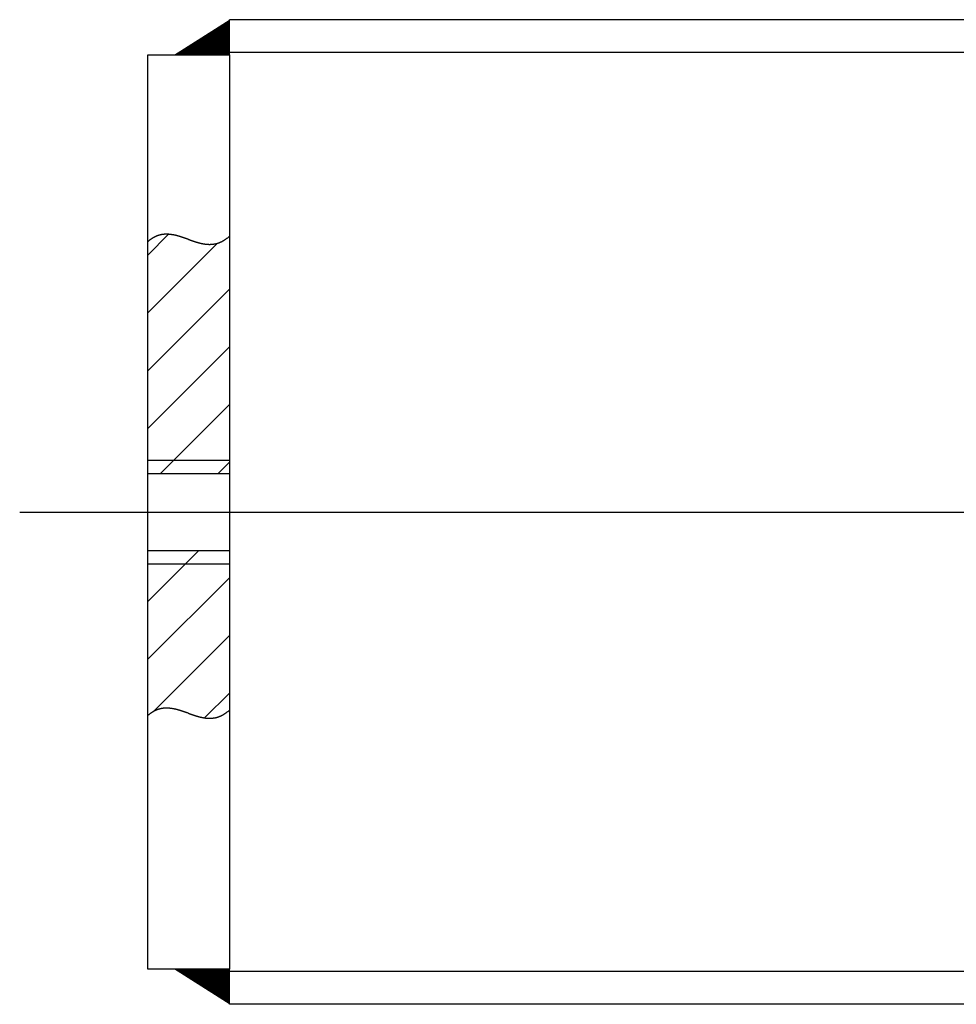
# Model space of a CAD drawing. Header units: metres. Extents: x -5 to 93, y -48 to 79.
# Tile 50 of 91: x 73.0605 to 73.1178, y 18.6061 to 18.6664. Entities that reach past the tile are written whole.
import ezdxf

# ---------------------------------------------------------------- set-up
doc = ezdxf.new("R2010")
doc.units = ezdxf.units.M
doc.header["$LTSCALE"] = 0.05
doc.linetypes.add('DASHED', pattern=[15, 7, -8])
doc.linetypes.add('DOT_CENTER', pattern=[14, 12, -1, 0, -1])
doc.layers.add('A_Rechen', color=9, linetype='Continuous')
pattern_1 = [(45, (89.74219294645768, 11.94891946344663), (-7.0710678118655e-06, 7.0710678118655e-06), [])]
pattern_2 = [(45, (89.74219294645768, 11.94891946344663), (-0.001767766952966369, 0.001767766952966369), [])]

msp = doc.modelspace()

# ---------------------------------------------------------------- hatches: boundary and pattern name
at = {"layer": 'A_Rechen', "linetype": 'Continuous'}
h = msp.add_hatch(dxfattribs=at)
h.set_pattern_fill('USER', color=256, scale=1e-05, angle=45, pattern_type=0)
h.set_pattern_definition(pattern_1)
h.paths.add_polyline_path([(73.07332037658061, 18.66642053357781), (73.06993235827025, 18.66427053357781), (73.07332037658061, 18.66427053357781)])
h = msp.add_hatch(dxfattribs=at)
h.set_pattern_fill('USER', color=256, scale=0.0025, angle=45, pattern_type=0)
h.set_pattern_definition(pattern_2)
edge = h.paths.add_edge_path()
edge.add_line((73.06832037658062, 18.65282875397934), (73.06832037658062, 18.63863053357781))
edge.add_line((73.06832037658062, 18.63863053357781), (73.07332037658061, 18.63863053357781))
edge.add_line((73.07332037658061, 18.63863053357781), (73.07332037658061, 18.65315671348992))
edge.add_arc((73.07163128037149, 18.65503608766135), 0.002526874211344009, 310.6700265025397, 311.94776524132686, ccw=False)
edge.add_arc((73.07170247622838, 18.65495322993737), 0.002417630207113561, 309.3613432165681, 310.6699842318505, ccw=False)
edge.add_arc((73.07176635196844, 18.65487536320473), 0.002316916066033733, 308.02258515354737, 309.3612816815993, ccw=False)
edge.add_arc((73.07182337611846, 18.65480244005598), 0.002224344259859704, 306.6548140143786, 308.02250325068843, ccw=False)
edge.add_arc((73.07187400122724, 18.65473441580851), 0.002139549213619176, 305.2593172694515, 306.65471087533, ccw=False)
edge.add_arc((73.07191866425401, 18.65467124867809), 0.002062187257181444, 303.83761494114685, 305.259192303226, ccw=False)
edge.add_arc((73.07195778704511, 18.6546128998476), 0.001991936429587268, 302.391462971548, 303.83746786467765, ccw=False)
edge.add_arc((73.07199177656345, 18.65455933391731), 0.001928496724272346, 300.9228530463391, 302.3912938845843, ccw=False)
edge.add_arc((73.07202102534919, 18.654510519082), 0.001871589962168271, 299.4340080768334, 300.92266241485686, ccw=False)
edge.add_arc((73.07204591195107, 18.65446642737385), 0.001820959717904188, 297.9273732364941, 299.43379680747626, ccw=False)
edge.add_arc((73.0720668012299, 18.65442703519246), 0.001776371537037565, 296.40560244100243, 297.9271426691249, ccw=False)
edge.add_arc((73.07208404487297, 18.65439232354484), 0.001737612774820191, 294.8715400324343, 296.40535433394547, ccw=False)
edge.add_arc((73.07209798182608, 18.65436227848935), 0.00170449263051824, 293.32819803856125, 294.87127659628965, ccw=False)
edge.add_arc((73.0721089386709, 18.6543368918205), 0.001676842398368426, 291.7787293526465, 293.32792182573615, ccw=False)
edge.add_arc((73.07211723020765, 18.65431616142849), 0.001654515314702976, 290.2263972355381, 291.77844322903, ccw=False)
edge.add_arc((73.07212315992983, 18.65430009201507), 0.00163738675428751, 288.6745419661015, 290.2261042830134, ccw=False)
edge.add_arc((73.07212702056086, 18.65428869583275), 0.001625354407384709, 287.12654557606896, 288.6742454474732, ccw=False)
edge.add_arc((73.07212909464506, 18.65428199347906), 0.001618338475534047, 285.5857954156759, 287.1262488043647, ccw=False)
edge.add_arc((73.07212965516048, 18.65428001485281), 0.001616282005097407, 284.05564778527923, 285.5855017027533, ccw=False)
edge.add_arc((73.07212896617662, 18.65428280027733), 0.00161915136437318, 282.53939251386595, 284.05536031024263, ccw=False)
edge.add_arc((73.07212728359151, 18.65429040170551), 0.001626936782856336, 281.0402194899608, 282.5391142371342, ccw=False)
edge.add_arc((73.07212485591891, 18.6543028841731), 0.001639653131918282, 279.56118803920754, 281.039953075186, ccw=False)
edge.add_arc((73.0721219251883, 18.65432032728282), 0.001657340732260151, 278.105199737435, 279.56093583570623, ccw=False)
edge.add_arc((73.07211872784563, 18.65434282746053), 0.001680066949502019, 276.6749756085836, 278.10496373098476, ccw=False)
edge.add_arc((73.0721154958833, 18.65437049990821), 0.00170792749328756, 275.27303749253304, 276.67475733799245, ccw=False)
edge.add_arc((73.07211245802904, 18.65440348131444), 0.001741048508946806, 273.90169429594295, 275.2728380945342, ccw=False)
edge.add_arc((73.07210984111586, 18.65444193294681), 0.001779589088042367, 272.56303283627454, 273.90151446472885, ccw=False)
edge.add_arc((73.07210787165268, 18.65448604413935), 0.00182374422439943, 271.2589132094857, 272.5628728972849, ccw=False)
edge.add_arc((73.07210677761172, 18.65453603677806), 0.001873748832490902, 269.9909684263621, 271.25877309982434, ccw=False)
edge.add_arc((73.0721067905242, 18.65459217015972), 0.001929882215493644, 268.76060778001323, 269.9908477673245, ccw=False)
edge.add_arc((73.07210814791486, 18.65465474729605), 0.001992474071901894, 267.5690236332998, 268.7605058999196, ccw=False)
edge.add_arc((73.07211109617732, 18.65472412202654), 0.002061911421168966, 266.41720089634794, 267.56893961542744, ccw=False)
edge.add_arc((73.07211589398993, 18.65480070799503), 0.002138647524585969, 265.30592888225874, 266.41713366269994, ccw=False)
edge.add_arc((73.07212281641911, 18.65488498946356), 0.002223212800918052, 264.2358148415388, 265.3058772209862, ccw=False)
edge.add_arc((73.07213215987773, 18.65497753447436), 0.002316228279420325, 263.20729866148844, 264.2357774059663, ccw=False)
edge.add_arc((73.07214424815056, 18.65507901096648), 0.002418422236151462, 262.22066838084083, 263.2072741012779, ccw=False)
edge.add_arc((73.07215943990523, 18.6551902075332), 0.002530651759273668, 261.2760761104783, 262.22065531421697, ccw=False)
edge.add_arc((73.07217813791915, 18.65531205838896), 0.002653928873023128, 260.37355378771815, 261.27607313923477, ccw=False)
edge.add_arc((73.07220080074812, 18.65544567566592), 0.002789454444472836, 259.51302876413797, 260.3735595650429, ccw=False)
edge.add_arc((73.07222795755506, 18.65559239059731), 0.00293866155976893, 258.6943388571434, 259.5130420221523, ccw=False)
edge.add_arc((73.07226022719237, 18.65575380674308), 0.003103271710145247, 257.9172466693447, 258.6943583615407, ccw=False)
edge.add_arc((73.07229834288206, 18.65593186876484), 0.003285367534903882, 257.1814530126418, 257.9172712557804, ccw=False)
edge.add_arc((73.07234318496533, 18.65612895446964), 0.003487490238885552, 256.4866095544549, 257.18148162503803, ccw=False)
edge.add_arc((73.07239582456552, 18.65634799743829), 0.003712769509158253, 255.8323303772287, 256.4866412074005, ccw=False)
edge.add_arc((73.07245758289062, 18.65659265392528), 0.003965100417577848, 255.2182025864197, 255.83236417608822, ccw=False)
edge.add_arc((73.0725301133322, 18.65686753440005), 0.004249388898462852, 254.6437959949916, 255.21823773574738, ccw=False)
edge.add_arc((73.07261551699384, 18.65717852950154), 0.004571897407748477, 254.1086717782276, 254.643831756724, ccw=False)
edge.add_arc((73.07271650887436, 18.65753327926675), 0.004940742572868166, 253.6123902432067, 254.1087074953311, ccw=False)
edge.add_arc((73.07283666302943, 18.65794186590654), 0.005366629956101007, 253.1545177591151, 253.6124253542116, ccw=False)
edge.add_arc((73.0729807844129, 18.65841786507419), 0.005863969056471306, 252.73463292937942, 253.1545517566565, ccw=False)
edge.add_arc((73.07315548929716, 18.65897998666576), 0.006452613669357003, 252.352331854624, 252.7346653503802, ccw=False)
edge.add_arc((73.07337014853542, 18.65965474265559), 0.007160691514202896, 252.0072329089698, 252.35236233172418, ccw=False)
edge.add_arc((73.07363848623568, 18.66048096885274), 0.008029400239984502, 251.6989808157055, 252.0072611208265, ccw=False)
edge.add_arc((73.07398143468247, 18.66151790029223), 0.009121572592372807, 251.4272501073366, 251.6990064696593, ccw=False)
edge.add_arc((73.07443257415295, 18.66286055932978), 0.01053799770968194, 251.1917481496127, 251.4272729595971, ccw=False)
edge.add_arc((73.07504937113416, 18.6646715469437), 0.01245114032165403, 250.9922176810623, 251.1917679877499, ccw=False)
edge.add_arc((73.07593898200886, 18.66725403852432), 0.01518256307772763, 250.8284388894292, 250.992234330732, ccw=False)
edge.add_arc((73.0773267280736, 18.67124549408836), 0.01940838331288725, 250.70023122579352, 250.8284522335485, ccw=False)
edge.add_arc((73.07978086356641, 18.6782535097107), 0.02683368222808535, 250.6074547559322, 250.70024115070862, ccw=False)
edge.add_arc((73.08526539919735, 18.69383417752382), 0.04335147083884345, 250.55001120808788, 250.6074611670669, ccw=False)
edge.add_arc((73.10824169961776, 18.75889769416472), 0.1123527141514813, 250.52784482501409, 250.5500140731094, ccw=False)
edge.add_line((73.07078906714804, 18.65297115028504), (73.07074808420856, 18.65298563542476))
edge.add_arc((73.05361051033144, 18.6044805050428), 0.05144360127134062, 70.54093848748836, 70.58933559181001)
edge.add_arc((73.06083474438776, 18.62498266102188), 0.02970589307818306, 70.58932767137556, 70.67309672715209)
edge.add_arc((73.06376530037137, 18.63333844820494), 0.02085110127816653, 70.67308525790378, 70.79234262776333)
edge.add_arc((73.0653487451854, 18.6378835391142), 0.01603808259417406, 70.7923276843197, 70.94723199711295)
edge.add_arc((73.06633733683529, 18.6407460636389), 0.01300965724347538, 70.94721366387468, 71.13796485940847)
edge.add_arc((73.06701103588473, 18.64271805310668), 0.01092576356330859, 71.13794326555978, 71.3647814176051)
edge.add_arc((73.0674978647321, 18.64416171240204), 0.009402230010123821, 71.36475670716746, 71.62796045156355)
edge.add_arc((73.06786465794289, 18.64526614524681), 0.008238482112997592, 71.62793281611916, 71.92781742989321)
edge.add_arc((73.06814970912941, 18.6461397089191), 0.007319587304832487, 71.92778708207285, 72.26470207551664)
edge.add_arc((73.06837653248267, 18.64684894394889), 0.006574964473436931, 72.26466929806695, 72.63899563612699)
edge.add_arc((73.0685603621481, 18.64743695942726), 0.005958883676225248, 72.63896075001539, 73.05110747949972)
edge.add_arc((73.0687115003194, 18.64793290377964), 0.005440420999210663, 73.0510708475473, 73.50147119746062)
edge.add_arc((73.06883716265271, 18.64835718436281), 0.004997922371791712, 73.50143326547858, 73.99054004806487)
edge.add_arc((73.06894255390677, 18.64872450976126), 0.004615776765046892, 73.99050130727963, 74.51878173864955)
edge.add_arc((73.06903152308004, 18.64904574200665), 0.004282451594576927, 74.51874275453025, 75.08667234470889)
edge.add_arc((73.06910697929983, 18.64932907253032), 0.00398924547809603, 75.08663376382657, 75.69468952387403)
edge.add_arc((73.06917116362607, 18.64958079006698), 0.003729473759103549, 75.69465206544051, 76.34330470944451)
edge.add_arc((73.06922583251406, 18.64980579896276), 0.003497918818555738, 76.34326919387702, 77.03297446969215)
edge.add_arc((73.06927238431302, 18.65000797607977), 0.003290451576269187, 77.03294180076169, 77.76413073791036)
edge.add_arc((73.06931194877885, 18.65019042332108), 0.003103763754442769, 77.76410190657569, 78.53717010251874)
edge.add_arc((73.06934545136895, 18.65035564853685), 0.002935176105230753, 78.53714619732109, 79.35244195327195)
edge.add_arc((73.06937366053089, 18.65050569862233), 0.002782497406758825, 79.35242417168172, 80.21023567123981)
edge.add_arc((73.0693972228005, 18.65064225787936), 0.002643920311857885, 80.21022527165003, 81.11076668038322)
edge.add_arc((73.06941668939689, 18.65076672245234), 0.002517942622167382, 81.11076501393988, 82.05416166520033)
edge.add_arc((73.06943253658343, 18.65088025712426), 0.002403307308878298, 82.05417013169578, 83.04044290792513)
edge.add_arc((73.06944518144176, 18.65098383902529), 0.0022989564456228, 83.04046295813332, 84.06951197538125)
edge.add_arc((73.06945499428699, 18.65107829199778), 0.002203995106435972, 84.06954508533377, 85.14113301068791)
edge.add_arc((73.06946230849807, 18.65116431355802), 0.002117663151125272, 85.14118065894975, 86.25491589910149)
edge.add_arc((73.06946742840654, 18.65124249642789), 0.002039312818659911, 86.25497951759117, 87.41029967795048)
edge.add_arc((73.06947063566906, 18.65131334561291), 0.001968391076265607, 87.41038057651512, 88.60653650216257)
edge.add_arc((73.06947219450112, 18.65137729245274), 0.001904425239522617, 88.60663589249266, 89.84267691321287)
edge.add_arc((73.06947235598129, 18.65143470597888), 0.001847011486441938, 89.84279582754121, 91.11755669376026)
edge.add_arc((73.06947136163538, 18.65148590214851), 0.001795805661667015, 91.11769591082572, 92.42978593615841)
edge.add_arc((73.06946944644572, 18.65153115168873), 0.001750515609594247, 92.42994595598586, 93.77774111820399)
edge.add_arc((73.06946684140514, 18.65157068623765), 0.001710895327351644, 93.77792206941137, 95.15956036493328)
edge.add_arc((73.06946377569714, 18.65160470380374), 0.001676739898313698, 95.15976204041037, 96.5731428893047)
edge.add_arc((73.06946047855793, 18.65163337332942), 0.001647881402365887, 96.57336464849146, 98.01615281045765)
edge.add_arc((73.06945718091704, 18.6516568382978), 0.00162418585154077, 98.01639354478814, 99.48602768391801)
edge.add_arc((73.06945411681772, 18.65167521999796), 0.001605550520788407, 99.48628584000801, 100.9799921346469)
edge.add_arc((73.0694515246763, 18.65168862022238), 0.001591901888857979, 100.980265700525, 102.4950764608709)
edge.add_arc((73.06944964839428, 18.65169712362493), 0.001583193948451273, 102.4953630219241, 104.0281402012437)
edge.add_arc((73.0694487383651, 18.65170079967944), 0.001579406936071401, 104.0284369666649, 105.575900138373)
edge.add_arc((73.06944905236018, 18.65169970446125), 0.001580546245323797, 105.576203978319, 107.1349623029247)
edge.add_arc((73.06945085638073, 18.65169388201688), 0.001586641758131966, 107.1352698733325, 108.7018571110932)
edge.add_arc((73.06945442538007, 18.65168336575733), 0.001597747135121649, 108.7021649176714, 110.2730767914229)
edge.add_arc((73.06946004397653, 18.65166817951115), 0.001613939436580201, 110.2733813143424, 111.8451140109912)
edge.add_arc((73.06946800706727, 18.6516483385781), 0.001635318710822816, 111.845411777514, 113.4145006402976)
edge.add_arc((73.06947862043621, 18.65162385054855), 0.001662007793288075, 113.4147883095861, 114.9778454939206)
edge.add_arc((73.06949220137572, 18.65159471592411), 0.001694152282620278, 114.9781199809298, 116.5318699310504)
edge.add_arc((73.06950907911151, 18.65156092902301), 0.001731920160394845, 116.5321285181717, 118.0734407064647)
edge.add_arc((73.06952959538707, 18.65152247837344), 0.00177550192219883, 118.0736810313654, 119.5995987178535)
edge.add_arc((73.069554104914, 18.65147934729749), 0.00182511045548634, 119.5998188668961, 121.1075835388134)
edge.add_arc((73.06958297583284, 18.65143151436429), 0.001880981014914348, 121.1077820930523, 122.5948531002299)
edge.add_arc((73.06961659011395, 18.6513789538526), 0.001943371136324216, 122.5950290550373, 124.0590983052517)
edge.add_arc((73.06965534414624, 18.65132163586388), 0.002012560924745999, 124.0592511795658, 125.4982526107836)
edge.add_arc((73.06969964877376, 18.65125952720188), 0.002088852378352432, 125.4983822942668, 126.9104970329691)
edge.add_arc((73.06974993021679, 18.65119259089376), 0.002172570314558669, 126.9106037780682, 128.2942601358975)
edge.add_arc((73.06980663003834, 18.65112078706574), 0.002264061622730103, 128.2943446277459, 129.6482146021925)
edge.add_arc((73.06987020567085, 18.65104407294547), 0.002363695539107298, 129.6482777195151, 130.9712697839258)
h = msp.add_hatch(dxfattribs=at)
h.set_pattern_fill('USER', color=256, scale=0.0025, angle=45, pattern_type=0)
h.set_pattern_definition(pattern_2)
edge = h.paths.add_edge_path()
edge.add_arc((73.06987020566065, 18.62202112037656), 0.00236369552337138, 129.6482777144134, 130.9712697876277)
edge.add_line((73.06832037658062, 18.62380580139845), (73.06832037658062, 18.63309553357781))
edge.add_line((73.06832037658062, 18.63309553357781), (73.06832037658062, 18.63391053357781))
edge.add_line((73.06832037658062, 18.63391053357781), (73.07332037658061, 18.63391053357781))
edge.add_line((73.07332037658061, 18.63391053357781), (73.07332037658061, 18.63309553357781))
edge.add_line((73.07332037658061, 18.63309553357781), (73.07332037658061, 18.62413376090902))
edge.add_arc((73.07163128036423, 18.62601313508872), 0.00252687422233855, 310.6700265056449, 311.947765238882, ccw=False)
edge.add_arc((73.07170247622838, 18.62593027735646), 0.00241763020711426, 309.36134321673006, 310.66998423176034, ccw=False)
edge.add_arc((73.07176635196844, 18.62585241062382), 0.00231691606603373, 308.02258515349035, 309.3612816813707, ccw=False)
edge.add_arc((73.07182337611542, 18.62577948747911), 0.00222434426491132, 306.65481401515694, 308.0225032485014, ccw=False)
edge.add_arc((73.07187400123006, 18.62571146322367), 0.00213954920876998, 305.25931726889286, 306.6547108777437, ccw=False)
edge.add_arc((73.07191866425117, 18.62564829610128), 0.00206218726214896, 303.83761494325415, 305.25919230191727, ccw=False)
edge.add_arc((73.07195778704, 18.62558994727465), 0.00199193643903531, 302.391462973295, 303.8374678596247, ccw=False)
edge.add_arc((73.07199177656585, 18.62553638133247), 0.00192849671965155, 300.92285304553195, 302.39129388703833, ccw=False)
edge.add_arc((73.0720210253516, 18.62548756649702), 0.0018715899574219, 299.434008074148, 300.9226624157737, ccw=False)
edge.add_arc((73.07204591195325, 18.62544347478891), 0.00182095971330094, 297.92737323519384, 299.433796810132, ccw=False)
edge.add_arc((73.07206680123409, 18.6254040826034), 0.0017763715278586, 296.4056024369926, 297.9271426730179, ccw=False)
edge.add_arc((73.07208404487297, 18.62536937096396), 0.00173761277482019, 294.8715400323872, 296.40535433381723, ccw=False)
edge.add_arc((73.07209798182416, 18.62533932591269), 0.00170449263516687, 293.3281980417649, 294.87127659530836, ccw=False)
edge.add_arc((73.07210893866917, 18.62531393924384), 0.00167684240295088, 291.7787293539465, 293.32792182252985, ccw=False)
edge.add_arc((73.07211723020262, 18.62529320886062), 0.00165451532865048, 290.2263972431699, 291.7784432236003, ccw=False)
edge.add_arc((73.07212315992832, 18.62527713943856), 0.00163738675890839, 288.67454196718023, 290.22610427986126, ccw=False)
edge.add_arc((73.07212702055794, 18.6252657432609), 0.0016253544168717, 287.1265455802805, 288.6742454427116, ccw=False)
edge.add_arc((73.07212909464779, 18.62525904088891), 0.00161833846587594, 285.5857954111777, 287.1262488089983, ccw=False)
edge.add_arc((73.07212965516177, 18.62525706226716), 0.00161628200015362, 284.0556477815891, 285.5855017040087, ccw=False)
edge.add_arc((73.07212896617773, 18.62525984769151), 0.00161915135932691, 282.53939251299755, 284.05536031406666, ccw=False)
edge.add_arc((73.07212728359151, 18.62526744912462), 0.00162693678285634, 281.04021948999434, 282.53911423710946, ccw=False)
edge.add_arc((73.07212485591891, 18.62527993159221), 0.00163965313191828, 279.56118803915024, 281.0399530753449, ccw=False)
edge.add_arc((73.0721219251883, 18.62529737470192), 0.00165734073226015, 278.1051997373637, 279.5609358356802, ccw=False)
edge.add_arc((73.07211872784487, 18.62531987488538), 0.00168006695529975, 276.6749756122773, 278.1049637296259, ccw=False)
edge.add_arc((73.07211549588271, 18.62534754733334), 0.00170792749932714, 275.27303749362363, 276.6747573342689, ccw=False)
edge.add_arc((73.07211245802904, 18.62538052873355), 0.00174104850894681, 273.90169429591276, 275.27283809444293, ccw=False)
edge.add_arc((73.07210984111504, 18.62541898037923), 0.00177958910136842, 272.5630328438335, 273.9015144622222, ccw=False)
edge.add_arc((73.07210787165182, 18.62546309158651), 0.00182374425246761, 271.2589132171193, 272.56287288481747, ccw=False)
edge.add_arc((73.07210677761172, 18.62551308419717), 0.0018737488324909, 269.9909684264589, 271.2587730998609, ccw=False)
edge.add_arc((73.07210679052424, 18.62556921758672), 0.00192988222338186, 268.7606077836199, 269.9908477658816, ccw=False)
edge.add_arc((73.07210814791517, 18.62563179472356), 0.00199247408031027, 267.56902363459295, 268.760505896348, ccw=False)
edge.add_arc((73.0721110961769, 18.62570116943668), 0.00206191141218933, 266.4172008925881, 267.56893961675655, ccw=False)
edge.add_arc((73.07211589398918, 18.6257777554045), 0.00213864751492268, 265.30592888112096, 266.41713366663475, ccw=False)
edge.add_arc((73.07212281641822, 18.62586203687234), 0.00222321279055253, 264.2358148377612, 265.30587722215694, ccw=False)
edge.add_arc((73.07213215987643, 18.6259545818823), 0.00231622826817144, 263.2072986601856, 264.235777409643, ccw=False)
edge.add_arc((73.07214424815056, 18.62605605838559), 0.00241842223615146, 262.22066838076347, 263.2072741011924, ccw=False)
edge.add_arc((73.07215943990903, 18.62616725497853), 0.00253065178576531, 261.2760761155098, 262.2206553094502, ccw=False)
edge.add_arc((73.0721781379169, 18.62628910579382), 0.00265392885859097, 260.37355378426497, 261.27607314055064, ccw=False)
edge.add_arc((73.07220080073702, 18.62642272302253), 0.00278945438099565, 259.5130287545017, 260.3735595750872, ccw=False)
edge.add_arc((73.07222795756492, 18.62656943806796), 0.002938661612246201, 258.6943388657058, 259.5130420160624, ccw=False)
edge.add_arc((73.07226022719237, 18.62673085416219), 0.00310327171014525, 257.9172466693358, 258.6943583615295, ccw=False)
edge.add_arc((73.07229834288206, 18.62690891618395), 0.00328536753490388, 257.1814530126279, 257.9172712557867, ccw=False)
edge.add_arc((73.07234318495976, 18.62710600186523), 0.00348749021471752, 256.4866095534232, 257.1814816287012, ccw=False)
edge.add_arc((73.07239582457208, 18.62732504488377), 0.00371276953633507, 255.83233037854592, 256.4866412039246, ccw=False)
edge.add_arc((73.07245758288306, 18.62756970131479), 0.00396510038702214, 255.2182025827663, 255.83236417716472, ccw=False)
edge.add_arc((73.0725301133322, 18.62784458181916), 0.00424938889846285, 254.6437959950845, 255.2182377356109, ccw=False)
edge.add_arc((73.07261551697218, 18.6281555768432), 0.004571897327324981, 254.10867177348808, 254.6438317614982, ccw=False)
edge.add_arc((73.07271650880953, 18.62851032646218), 0.00494074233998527, 253.6123902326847, 254.1087075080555, ccw=False)
edge.add_arc((73.07283666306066, 18.62891891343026), 0.005366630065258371, 253.1545177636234, 253.6124253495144, ccw=False)
edge.add_arc((73.07298078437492, 18.6293949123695), 0.00586396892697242, 252.7346329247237, 253.1545517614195, ccw=False)
edge.add_arc((73.07315548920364, 18.62995703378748), 0.00645261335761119, 252.3523318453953, 252.7346653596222, ccw=False)
edge.add_arc((73.07337014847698, 18.63063178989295), 0.007160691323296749, 252.0072329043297, 252.3523623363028, ccw=False)
edge.add_arc((73.07363848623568, 18.63145801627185), 0.0080294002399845, 251.6989808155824, 252.0072611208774, ccw=False)
edge.add_arc((73.07398143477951, 18.63249494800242), 0.009121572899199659, 251.4272501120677, 251.69900646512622, ccw=False)
edge.add_arc((73.07443257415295, 18.63383760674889), 0.01053799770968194, 251.1917481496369, 251.4272729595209, ccw=False)
edge.add_arc((73.07504937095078, 18.63564859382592), 0.01245113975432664, 250.9922176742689, 251.191767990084, ccw=False)
edge.add_arc((73.07593898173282, 18.63823108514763), 0.01518256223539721, 250.8284388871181, 250.9922343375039, ccw=False)
edge.add_arc((73.0773267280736, 18.64222254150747), 0.01940838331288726, 250.7002312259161, 250.828452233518, ccw=False)
edge.add_arc((73.07978086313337, 18.64923055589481), 0.02683368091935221, 250.6074547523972, 250.7002411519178, ccw=False)
edge.add_arc((73.08526539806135, 18.66481122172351), 0.04335146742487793, 250.55001120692, 250.60746117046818, ccw=False)
edge.add_arc((73.10824172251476, 18.72987480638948), 0.1123527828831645, 250.52784483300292, 250.5500140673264, ccw=False)
edge.add_line((73.07078906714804, 18.62394819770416), (73.07074808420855, 18.62396268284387))
edge.add_arc((73.05361051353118, 18.57545756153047), 0.05144359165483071, 70.54093848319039, 70.58933559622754)
edge.add_arc((73.06083474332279, 18.59595970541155), 0.02970589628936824, 70.58932767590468, 70.67309672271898)
edge.add_arc((73.06376530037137, 18.60431549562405), 0.02085110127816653, 70.67308525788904, 70.79234262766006)
edge.add_arc((73.0653487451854, 18.6088605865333), 0.01603808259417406, 70.79232768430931, 70.94723199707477)
edge.add_arc((73.0663373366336, 18.61172311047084), 0.01300965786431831, 70.94721366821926, 71.13796485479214)
edge.add_arc((73.06701103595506, 18.61369510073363), 0.0109257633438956, 71.13794326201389, 71.36478141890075)
edge.add_arc((73.06749786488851, 18.61513876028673), 0.009402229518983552, 71.36475670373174, 71.62796046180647)
edge.add_arc((73.06786465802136, 18.61624319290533), 0.008238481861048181, 71.62793280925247, 71.92781743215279)
edge.add_arc((73.06814970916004, 18.61711675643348), 0.00731958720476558, 71.92778707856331, 72.26470207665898)
edge.add_arc((73.0683765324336, 18.61782599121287), 0.006574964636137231, 72.26466930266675, 72.63899563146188)
edge.add_arc((73.06856036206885, 18.61841400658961), 0.00595888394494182, 72.63896075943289, 73.05110747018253)
edge.add_arc((73.06871150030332, 18.61890995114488), 0.00544042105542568, 73.05107085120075, 73.50147119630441)
edge.add_arc((73.06883716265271, 18.61933423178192), 0.00499792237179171, 73.50143326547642, 73.99054004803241)
edge.add_arc((73.06894255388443, 18.61970155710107), 0.00461577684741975, 73.99050131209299, 74.51878173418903)
edge.add_arc((73.06903152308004, 18.62002278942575), 0.004282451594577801, 74.51874275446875, 75.08667234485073)
edge.add_arc((73.06910697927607, 18.62030611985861), 0.00398924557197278, 75.08663376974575, 75.69468951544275)
edge.add_arc((73.06917116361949, 18.62055783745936), 0.00372947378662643, 75.69465206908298, 76.34330470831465)
edge.add_arc((73.06922583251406, 18.62078284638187), 0.00349791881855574, 76.34326919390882, 77.0329744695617)
edge.add_arc((73.0692723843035, 18.62098502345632), 0.003290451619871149, 77.03294180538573, 77.7641307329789)
edge.add_arc((73.06931194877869, 18.62116747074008), 0.00310376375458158, 77.76410190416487, 78.5371700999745)
edge.add_arc((73.06934545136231, 18.62133269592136), 0.00293517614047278, 78.5371462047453, 79.35244195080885)
edge.add_arc((73.06937366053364, 18.62148274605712), 0.00278249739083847, 79.35242416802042, 80.21023567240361)
edge.add_arc((73.06939722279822, 18.62161930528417), 0.00264392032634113, 80.21022527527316, 81.11076667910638)
edge.add_arc((73.06941668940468, 18.62174376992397), 0.00251794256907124, 81.11076500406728, 82.05416167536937)
edge.add_arc((73.06943253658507, 18.62185730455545), 0.00240330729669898, 82.05417013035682, 83.04044291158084)
edge.add_arc((73.06944518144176, 18.6219608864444), 0.0022989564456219, 83.04046295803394, 84.06951197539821)
edge.add_arc((73.0694549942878, 18.62205533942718), 0.00220399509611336, 84.06954507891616, 85.14113300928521)
edge.add_arc((73.06946230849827, 18.62214136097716), 0.00211766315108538, 85.14118066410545, 86.25491590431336)
edge.add_arc((73.06946742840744, 18.62221954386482), 0.00203931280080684, 86.25497951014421, 87.41029968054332)
edge.add_arc((73.06947063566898, 18.62229039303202), 0.00196839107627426, 87.41038057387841, 88.60653649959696)
edge.add_arc((73.06947219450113, 18.62235433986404), 0.00190442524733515, 88.60663589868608, 89.84267691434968)
edge.add_arc((73.06947235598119, 18.62241175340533), 0.00184701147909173, 89.8427958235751, 91.11755669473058)
edge.add_arc((73.06947136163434, 18.62246294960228), 0.00179580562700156, 91.11769589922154, 92.42978594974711)
edge.add_arc((73.06946944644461, 18.62250819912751), 0.0017505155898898, 92.42994594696, 93.77774112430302)
edge.add_arc((73.0694668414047, 18.62254773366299), 0.00171089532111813, 93.7779220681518, 95.15956036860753)
edge.add_arc((73.06946377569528, 18.62258175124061), 0.00167673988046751, 95.15976203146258, 96.57314289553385)
edge.add_arc((73.06946047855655, 18.62261042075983), 0.00164788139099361, 96.57336464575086, 98.01615281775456)
edge.add_arc((73.06945718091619, 18.62263388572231), 0.00162418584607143, 98.01639354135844, 99.4860276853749)
edge.add_arc((73.06945411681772, 18.62265226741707), 0.00160555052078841, 99.4862858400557, 100.9799921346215)
edge.add_arc((73.06945152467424, 18.62266566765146), 0.00159190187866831, 100.9802656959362, 102.4950764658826)
edge.add_arc((73.06944964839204, 18.62267417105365), 0.00158319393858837, 102.4953630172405, 104.0281402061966)
edge.add_arc((73.06944873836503, 18.62267784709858), 0.00157940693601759, 104.0284369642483, 105.5759001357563)
edge.add_arc((73.06944905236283, 18.62267675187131), 0.00158054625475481, 105.5762039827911, 107.1349622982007)
edge.add_arc((73.06945085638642, 18.62267092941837), 0.00158664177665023, 107.1352698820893, 108.7018571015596)
edge.add_arc((73.0694544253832, 18.6226604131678), 0.001597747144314, 108.7021649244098, 110.273076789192)
edge.add_arc((73.06946004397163, 18.62264522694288), 0.00161393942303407, 110.2733813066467, 111.8451140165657)
edge.add_arc((73.06946800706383, 18.62262538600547), 0.00163531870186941, 111.8454117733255, 113.4145006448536)
edge.add_arc((73.06947862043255, 18.62260089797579), 0.00166200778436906, 113.4147883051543, 114.9778454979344)
edge.add_arc((73.0694922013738, 18.62257176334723), 0.00169415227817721, 114.9781199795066, 116.5318699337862)
edge.add_arc((73.0695090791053, 18.62253797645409), 0.00173192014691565, 116.5321285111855, 118.073440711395)
edge.add_arc((73.06952959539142, 18.62249952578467), 0.00177550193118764, 118.0736810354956, 119.5995987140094)
edge.add_arc((73.0695541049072, 18.62245639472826), 0.00182511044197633, 119.5998188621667, 121.1075835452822)
edge.add_arc((73.06958297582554, 18.6224085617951), 0.0018809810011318, 121.1077820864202, 122.5948531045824)
edge.add_arc((73.06961659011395, 18.62235600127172), 0.00194337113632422, 122.5950290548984, 124.0590983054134)
edge.add_arc((73.06965534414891, 18.6222986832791), 0.00201256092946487, 124.0592511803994, 125.498252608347)
edge.add_arc((73.06969964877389, 18.62223657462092), 0.0020888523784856, 125.4983822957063, 126.9104970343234)
edge.add_arc((73.0697499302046, 18.6221696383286), 0.00217257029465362, 126.9106037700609, 128.2942601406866)
edge.add_arc((73.06980663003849, 18.62209783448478), 0.00226406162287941, 128.2943446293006, 129.6482146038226)
h = msp.add_hatch(dxfattribs=at)
h.set_pattern_fill('USER', color=256, scale=1e-05, angle=45, pattern_type=0)
h.set_pattern_definition(pattern_1)
h.paths.add_polyline_path([(73.07332037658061, 18.60612053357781), (73.06993235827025, 18.60827053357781), (73.07332037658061, 18.60827053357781)])

# ---------------------------------------------------------------- linework, layer by layer
for p, q in [((73.07332037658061, 18.66442053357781), (73.07332037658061, 18.66642053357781)), ((73.10646824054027, 18.66642053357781), (73.07332037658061, 18.66642053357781)), ((73.06832037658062, 18.66427053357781), (73.07332037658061, 18.66427053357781)), ((73.06832037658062, 18.65282875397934), (73.06832037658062, 18.66427053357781)), ((73.07332037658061, 18.66427053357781), (73.07332037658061, 18.66442053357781)), ((73.07332037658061, 18.66427053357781), (73.07332037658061, 18.65315671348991)), ((73.06832037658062, 18.63944553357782), (73.06832037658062, 18.65282875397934)), ((73.07078906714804, 18.65297115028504), (73.07074808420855, 18.65298563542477)), ((73.07332037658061, 18.65315671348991), (73.07332037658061, 18.63944553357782)), ((73.06832037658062, 18.63944553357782), (73.07332037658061, 18.63944553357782)), ((73.06832037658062, 18.63863053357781), (73.06832037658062, 18.63944553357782)), ((73.07332037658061, 18.63944553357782), (73.07332037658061, 18.63863053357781)), ((73.06832037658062, 18.63863053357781), (73.07332037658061, 18.63863053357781)), ((73.06832037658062, 18.63391053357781), (73.06832037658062, 18.63863053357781)), ((73.07332037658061, 18.63863053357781), (73.07332037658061, 18.63391053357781)), ((73.06832037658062, 18.63391053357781), (73.07332037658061, 18.63391053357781)), ((73.06832037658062, 18.63309553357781), (73.06832037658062, 18.63391053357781)), ((73.07332037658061, 18.63391053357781), (73.07332037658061, 18.63309553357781)), ((73.06832037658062, 18.63309553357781), (73.07332037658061, 18.63309553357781)), ((73.06832037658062, 18.62380580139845), (73.06832037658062, 18.63309553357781)), ((73.07332037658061, 18.63309553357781), (73.07332037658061, 18.62413376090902)), ((73.06832037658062, 18.60827053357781), (73.06832037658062, 18.62380580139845)), ((73.07078906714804, 18.62394819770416), (73.07074808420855, 18.62396268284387)), ((73.07332037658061, 18.62413376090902), (73.07332037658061, 18.60827053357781)), ((73.07332037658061, 18.60827053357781), (73.06832037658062, 18.60827053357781)), ((73.07332037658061, 18.60812053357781), (73.07332037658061, 18.60827053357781)), ((73.07332037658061, 18.60612053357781), (73.07332037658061, 18.60812053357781)), ((73.11417038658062, 18.60612053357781), (73.07332037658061, 18.60612053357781))]:
    msp.add_line(p, q, dxfattribs=at)
at = {"layer": 'A_Rechen', "linetype": 'DASHED'}
for p, q in [((73.17417251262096, 18.66642053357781), (73.10646824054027, 18.66642053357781)), ((73.26317037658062, 18.66442053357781), (73.07332037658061, 18.66442053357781)), ((73.26317037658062, 18.60812053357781), (73.07332037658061, 18.60812053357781)), ((73.16647036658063, 18.60612053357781), (73.11417038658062, 18.60612053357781))]:
    msp.add_line(p, q, dxfattribs=at)
at = {"layer": 'A_Rechen', "linetype": 'DOT_CENTER'}
msp.add_line((73.0604793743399, 18.6362705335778), (73.29874016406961, 18.6362705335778), dxfattribs=at)
at = {"layer": 'A_Rechen', "linetype": 'Continuous'}
for centre, radius, start, end in [((73.06945085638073, 18.65169388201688), 0.00158664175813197, 107.1352698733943, 108.7018571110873), ((73.06944905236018, 18.65169970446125), 0.0015805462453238, 105.5762039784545, 107.1349623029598), ((73.0694487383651, 18.65170079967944), 0.0015794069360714, 104.0284369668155, 105.5759001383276), ((73.06944964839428, 18.65169712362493), 0.00158319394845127, 102.4953630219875, 104.0281402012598), ((73.0694515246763, 18.65168862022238), 0.00159190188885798, 100.9802657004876, 102.4950764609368), ((73.06945411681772, 18.65167521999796), 0.00160555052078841, 99.4862858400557, 100.9799921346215), ((73.06945718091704, 18.6516568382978), 0.00162418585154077, 98.01639354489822, 99.48602768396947), ((73.06946047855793, 18.65163337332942), 0.00164788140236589, 96.57336464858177, 98.0161528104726), ((73.06946377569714, 18.65160470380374), 0.0016767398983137, 95.15976204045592, 96.57314288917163), ((73.06946684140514, 18.65157068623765), 0.00171089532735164, 93.77792206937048, 95.15956036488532), ((73.06946944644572, 18.65153115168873), 0.00175051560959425, 92.42994595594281, 93.77774111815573), ((73.06947136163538, 18.65148590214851), 0.00179580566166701, 91.1176959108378, 92.42978593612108), ((73.06947235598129, 18.65143470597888), 0.00184701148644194, 89.84279582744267, 91.117556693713), ((73.06947219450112, 18.65137729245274), 0.00190442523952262, 88.60663589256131, 89.84267691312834), ((73.06947063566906, 18.65131334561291), 0.00196839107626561, 87.41038057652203, 88.6065365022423), ((73.06946742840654, 18.65124249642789), 0.00203931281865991, 86.25497951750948, 87.41029967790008), ((73.06946230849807, 18.65116431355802), 0.00211766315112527, 85.14118065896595, 86.25491589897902), ((73.06945499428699, 18.65107829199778), 0.00220399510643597, 84.06954508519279, 85.14113301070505), ((73.06944518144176, 18.65098383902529), 0.0022989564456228, 83.04046295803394, 84.06951197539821), ((73.06943253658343, 18.65088025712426), 0.0024033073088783, 82.0541701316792, 83.04044290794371), ((73.06941668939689, 18.65076672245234), 0.00251794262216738, 81.11076501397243, 82.05416166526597), ((73.0693972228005, 18.65064225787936), 0.002643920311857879, 80.21022527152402, 81.11076668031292), ((73.06937366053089, 18.65050569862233), 0.00278249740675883, 79.3524241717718, 80.21023567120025), ((73.06934545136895, 18.65035564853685), 0.00293517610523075, 78.53714619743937, 79.35244195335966), ((73.06931194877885, 18.65019042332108), 0.00310376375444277, 77.76410190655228, 78.53717010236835), ((73.06927238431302, 18.65000797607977), 0.00329045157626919, 77.03294180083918, 77.76413073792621), ((73.06922583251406, 18.64980579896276), 0.00349791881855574, 76.34326919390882, 77.0329744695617), ((73.06917116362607, 18.64958079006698), 0.00372947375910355, 75.69465206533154, 76.34330470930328), ((73.06987020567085, 18.65104407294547), 0.002363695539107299, 129.6482777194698, 130.9712697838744), ((73.06980663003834, 18.65112078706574), 0.0022640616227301, 128.2943446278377, 129.6482146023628), ((73.06974993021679, 18.65119259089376), 0.00217257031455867, 126.91060377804, 128.2942601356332), ((73.06969964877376, 18.65125952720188), 0.00208885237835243, 125.498382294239, 126.9104970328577), ((73.06965534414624, 18.65132163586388), 0.002012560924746, 124.059251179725, 125.4982526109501), ((73.06961659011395, 18.6513789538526), 0.00194337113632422, 122.5950290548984, 124.0590983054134), ((73.06958297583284, 18.65143151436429), 0.00188098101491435, 121.1077820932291, 122.5948531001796), ((73.069554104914, 18.65147934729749), 0.00182511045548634, 119.5998188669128, 121.1075835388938), ((73.06952959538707, 18.65152247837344), 0.00177550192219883, 118.0736810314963, 119.5995987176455), ((73.06950907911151, 18.65156092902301), 0.00173192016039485, 116.5321285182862, 118.073440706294), ((73.06949220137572, 18.65159471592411), 0.00169415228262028, 114.9781199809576, 116.531869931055), ((73.06947862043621, 18.65162385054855), 0.00166200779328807, 113.4147883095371, 114.9778454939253), ((73.06946800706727, 18.6516483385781), 0.00163531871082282, 111.8454117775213, 113.4145006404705), ((73.06946004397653, 18.65166817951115), 0.0016139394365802, 110.2733813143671, 111.8451140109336), ((73.06945442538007, 18.65168336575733), 0.00159774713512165, 108.7021649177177, 110.2730767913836), ((73.06910697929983, 18.64932907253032), 0.00398924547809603, 75.086633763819, 75.69468952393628), ((73.06903152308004, 18.64904574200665), 0.004282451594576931, 74.51874275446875, 75.08667234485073), ((73.06894255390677, 18.64872450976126), 0.004615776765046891, 73.99050130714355, 74.5187817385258), ((73.06883716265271, 18.64835718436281), 0.00499792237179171, 73.50143326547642, 73.99054004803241), ((73.0687115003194, 18.64793290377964), 0.005440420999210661, 73.05107084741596, 73.5014711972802), ((73.0685603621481, 18.64743695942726), 0.00595888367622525, 72.63896074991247, 73.05110747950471), ((73.06837653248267, 18.64684894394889), 0.00657496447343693, 72.26466929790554, 72.63899563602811), ((73.06814970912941, 18.6461397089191), 0.007319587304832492, 71.92778708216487, 72.26470207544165), ((73.06786465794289, 18.64526614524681), 0.00823848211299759, 71.62793281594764, 71.92781742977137), ((73.0674978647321, 18.64416171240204), 0.00940223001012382, 71.36475670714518, 71.62796045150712), ((73.06701103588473, 18.64271805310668), 0.01092576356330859, 71.13794326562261, 71.36478141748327), ((73.06633733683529, 18.6407460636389), 0.01300965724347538, 70.94721366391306, 71.1379648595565), ((73.0653487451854, 18.6378835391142), 0.01603808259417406, 70.79232768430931, 70.94723199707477), ((73.06376530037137, 18.63333844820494), 0.02085110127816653, 70.67308525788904, 70.79234262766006), ((73.06083474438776, 18.62498266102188), 0.02970589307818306, 70.58932767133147, 70.67309672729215), ((73.05361051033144, 18.6044805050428), 0.05144360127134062, 70.5409384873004, 70.58933559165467), ((73.10824169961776, 18.75889769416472), 0.1123527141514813, 250.5278448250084, 250.5500140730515), ((73.08526539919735, 18.69383417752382), 0.04335147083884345, 250.5500112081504, 250.6074611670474), ((73.07978086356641, 18.6782535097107), 0.02683368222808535, 250.60745475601, 250.7002411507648), ((73.0773267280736, 18.67124549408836), 0.01940838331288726, 250.7002312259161, 250.828452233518), ((73.07593898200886, 18.66725403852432), 0.01518256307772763, 250.8284388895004, 250.9922343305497), ((73.07504937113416, 18.6646715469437), 0.01245114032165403, 250.9922176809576, 251.1917679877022), ((73.07443257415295, 18.66286055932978), 0.01053799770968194, 251.1917481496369, 251.4272729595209), ((73.07398143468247, 18.66151790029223), 0.00912157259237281, 251.4272501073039, 251.6990064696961), ((73.07363848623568, 18.66048096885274), 0.0080294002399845, 251.6989808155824, 252.0072611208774), ((73.07337014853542, 18.65965474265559), 0.0071606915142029, 252.0072329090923, 252.3523623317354), ((73.07315548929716, 18.65897998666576), 0.006452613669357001, 252.3523318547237, 252.7346653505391), ((73.0729807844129, 18.65841786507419), 0.00586396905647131, 252.7346329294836, 253.1545517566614), ((73.07283666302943, 18.65794186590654), 0.005366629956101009, 253.1545177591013, 253.6124253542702), ((73.07271650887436, 18.65753327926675), 0.00494074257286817, 253.6123902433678, 254.1087074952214), ((73.07261551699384, 18.65717852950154), 0.00457189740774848, 254.1086717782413, 254.6438317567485), ((73.0725301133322, 18.65686753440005), 0.00424938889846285, 254.6437959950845, 255.218237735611), ((73.07245758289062, 18.65659265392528), 0.00396510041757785, 255.2182025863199, 255.8323641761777), ((73.07239582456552, 18.65634799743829), 0.00371276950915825, 255.8323303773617, 256.4866412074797), ((73.07234318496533, 18.65612895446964), 0.00348749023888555, 256.4866095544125, 257.1814816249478), ((73.07229834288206, 18.65593186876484), 0.00328536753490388, 257.1814530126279, 257.9172712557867), ((73.07226022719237, 18.65575380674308), 0.00310327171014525, 257.9172466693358, 258.6943583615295), ((73.07222795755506, 18.65559239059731), 0.00293866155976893, 258.6943388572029, 259.5130420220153), ((73.07220080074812, 18.65544567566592), 0.00278945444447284, 259.5130287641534, 260.3735595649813), ((73.07217813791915, 18.65531205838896), 0.00265392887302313, 260.3735537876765, 261.2760731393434), ((73.07215943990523, 18.6551902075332), 0.00253065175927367, 261.2760761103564, 262.2206553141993), ((73.07214424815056, 18.65507901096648), 0.00241842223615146, 262.2206683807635, 263.2072741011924), ((73.07213215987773, 18.65497753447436), 0.00231622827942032, 263.2072986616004, 264.2357774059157), ((73.07212281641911, 18.65488498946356), 0.00222321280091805, 264.2358148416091, 265.3058772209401), ((73.07211589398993, 18.65480070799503), 0.00213864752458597, 265.3059288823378, 266.4171336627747), ((73.07211109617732, 18.65472412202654), 0.00206191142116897, 266.4172008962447, 267.5689396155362), ((73.07210814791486, 18.65465474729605), 0.00199247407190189, 267.5690236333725, 268.7605059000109), ((73.0721067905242, 18.65459217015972), 0.00192988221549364, 268.7606077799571, 269.9908477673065), ((73.07210677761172, 18.65453603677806), 0.0018737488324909, 269.9909684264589, 271.2587730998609), ((73.07210787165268, 18.65448604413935), 0.00182374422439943, 271.2589132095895, 272.5628728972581), ((73.07210984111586, 18.65444193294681), 0.00177958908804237, 272.5630328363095, 273.9015144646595), ((73.07211245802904, 18.65440348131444), 0.00174104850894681, 273.9016942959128, 275.2728380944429), ((73.0721154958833, 18.65437049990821), 0.00170792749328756, 275.2730374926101, 276.6747573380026), ((73.07211872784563, 18.65434282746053), 0.00168006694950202, 276.6749756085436, 278.1049637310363), ((73.0721219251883, 18.65432032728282), 0.00165734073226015, 278.1051997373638, 279.5609358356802), ((73.07212485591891, 18.6543028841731), 0.00163965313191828, 279.5611880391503, 281.0399530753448), ((73.07212728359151, 18.65429040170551), 0.00162693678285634, 281.0402194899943, 282.5391142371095), ((73.07212896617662, 18.65428280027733), 0.00161915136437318, 282.5393925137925, 284.0553603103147), ((73.07212965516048, 18.65428001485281), 0.00161628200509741, 284.0556477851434, 285.5855017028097), ((73.07212909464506, 18.65428199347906), 0.00161833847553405, 285.5857954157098, 287.1262488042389), ((73.07212702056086, 18.65428869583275), 0.00162535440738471, 287.1265455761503, 288.6742454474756), ((73.07212315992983, 18.65430009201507), 0.00163738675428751, 288.6745419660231, 290.2261042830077), ((73.07211723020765, 18.65431616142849), 0.00165451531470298, 290.2263972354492, 291.7784432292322), ((73.0721089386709, 18.6543368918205), 0.00167684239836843, 291.7787293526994, 293.3279218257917), ((73.07209798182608, 18.65436227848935), 0.00170449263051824, 293.3281980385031, 294.8712765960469), ((73.07208404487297, 18.65439232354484), 0.00173761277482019, 294.8715400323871, 296.4053543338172), ((73.0720668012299, 18.65442703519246), 0.00177637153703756, 296.4056024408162, 297.9271426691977), ((73.07204591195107, 18.65446642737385), 0.00182095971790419, 297.9273732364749, 299.4337968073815), ((73.07202102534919, 18.654510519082), 0.00187158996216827, 299.4340080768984, 300.9226624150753), ((73.07199177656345, 18.65455933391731), 0.00192849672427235, 300.9228530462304, 302.3912938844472), ((73.07195778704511, 18.6546128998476), 0.00199193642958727, 302.3914629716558, 303.8374678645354), ((73.07191866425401, 18.65467124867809), 0.00206218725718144, 303.8376149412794, 305.259192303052), ((73.07187400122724, 18.65473441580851), 0.00213954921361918, 305.2593172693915, 306.6547108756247), ((73.07182337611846, 18.65480244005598), 0.0022243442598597, 306.6548140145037, 308.022503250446), ((73.07176635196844, 18.65487536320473), 0.00231691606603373, 308.0225851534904, 309.3612816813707), ((73.07170247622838, 18.65495322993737), 0.00241763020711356, 309.3613432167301, 310.6699842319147), ((73.07163128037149, 18.65503608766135), 0.00252687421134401, 310.6700265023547, 311.9477652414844), ((73.06947136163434, 18.62246294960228), 0.00179580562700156, 91.11769589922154, 92.42978594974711), ((73.06947235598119, 18.62241175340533), 0.00184701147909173, 89.8427958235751, 91.11755669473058), ((73.06947219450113, 18.62235433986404), 0.00190442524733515, 88.60663589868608, 89.84267691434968), ((73.06947063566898, 18.62229039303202), 0.00196839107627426, 87.41038057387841, 88.60653649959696), ((73.06987020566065, 18.62202112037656), 0.00236369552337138, 129.6482777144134, 130.9712697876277), ((73.06980663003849, 18.62209783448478), 0.00226406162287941, 128.2943446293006, 129.6482146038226), ((73.0697499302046, 18.6221696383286), 0.00217257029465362, 126.9106037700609, 128.2942601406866), ((73.06969964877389, 18.62223657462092), 0.0020888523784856, 125.4983822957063, 126.9104970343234), ((73.06965534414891, 18.6222986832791), 0.00201256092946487, 124.0592511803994, 125.498252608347), ((73.06961659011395, 18.62235600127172), 0.00194337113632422, 122.5950290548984, 124.0590983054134), ((73.06958297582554, 18.6224085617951), 0.0018809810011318, 121.1077820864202, 122.5948531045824), ((73.0695541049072, 18.62245639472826), 0.00182511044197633, 119.5998188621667, 121.1075835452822), ((73.06952959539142, 18.62249952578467), 0.00177550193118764, 118.0736810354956, 119.5995987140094), ((73.0695090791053, 18.62253797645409), 0.00173192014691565, 116.5321285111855, 118.073440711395), ((73.0694922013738, 18.62257176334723), 0.00169415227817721, 114.9781199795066, 116.5318699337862), ((73.06947862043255, 18.62260089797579), 0.00166200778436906, 113.4147883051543, 114.9778454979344), ((73.06946800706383, 18.62262538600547), 0.00163531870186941, 111.8454117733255, 113.4145006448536), ((73.06946004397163, 18.62264522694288), 0.00161393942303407, 110.2733813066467, 111.8451140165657), ((73.0694544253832, 18.6226604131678), 0.001597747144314, 108.7021649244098, 110.273076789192), ((73.06945085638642, 18.62267092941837), 0.00158664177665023, 107.1352698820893, 108.7018571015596), ((73.06944905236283, 18.62267675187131), 0.00158054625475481, 105.5762039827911, 107.1349622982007), ((73.06944873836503, 18.62267784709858), 0.00157940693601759, 104.0284369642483, 105.5759001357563), ((73.06944964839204, 18.62267417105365), 0.00158319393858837, 102.4953630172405, 104.0281402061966), ((73.06945152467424, 18.62266566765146), 0.00159190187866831, 100.9802656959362, 102.4950764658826), ((73.06945411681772, 18.62265226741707), 0.00160555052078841, 99.4862858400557, 100.9799921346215), ((73.06945718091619, 18.62263388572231), 0.00162418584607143, 98.01639354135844, 99.4860276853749), ((73.06946047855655, 18.62261042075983), 0.00164788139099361, 96.57336464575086, 98.01615281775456), ((73.06946377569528, 18.62258175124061), 0.00167673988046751, 95.15976203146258, 96.57314289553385), ((73.0694668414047, 18.62254773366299), 0.00171089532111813, 93.7779220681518, 95.15956036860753), ((73.06946944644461, 18.62250819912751), 0.0017505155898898, 92.42994594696, 93.77774112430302), ((73.06946742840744, 18.62221954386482), 0.00203931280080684, 86.25497951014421, 87.41029968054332), ((73.06946230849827, 18.62214136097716), 0.00211766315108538, 85.14118066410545, 86.25491590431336), ((73.0694549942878, 18.62205533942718), 0.00220399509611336, 84.06954507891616, 85.14113300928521), ((73.06944518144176, 18.6219608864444), 0.0022989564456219, 83.04046295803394, 84.06951197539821), ((73.06943253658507, 18.62185730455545), 0.00240330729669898, 82.05417013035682, 83.04044291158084), ((73.06941668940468, 18.62174376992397), 0.00251794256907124, 81.11076500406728, 82.05416167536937), ((73.06939722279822, 18.62161930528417), 0.00264392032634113, 80.21022527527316, 81.11076667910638), ((73.06937366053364, 18.62148274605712), 0.00278249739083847, 79.35242416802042, 80.21023567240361), ((73.06934545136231, 18.62133269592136), 0.00293517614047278, 78.5371462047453, 79.35244195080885), ((73.06931194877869, 18.62116747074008), 0.00310376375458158, 77.76410190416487, 78.5371700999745), ((73.0692723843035, 18.62098502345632), 0.003290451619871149, 77.03294180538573, 77.7641307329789), ((73.06922583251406, 18.62078284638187), 0.00349791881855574, 76.34326919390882, 77.0329744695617), ((73.06917116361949, 18.62055783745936), 0.00372947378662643, 75.69465206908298, 76.34330470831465), ((73.06910697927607, 18.62030611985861), 0.00398924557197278, 75.08663376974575, 75.69468951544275), ((73.06903152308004, 18.62002278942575), 0.004282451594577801, 74.51874275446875, 75.08667234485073), ((73.06894255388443, 18.61970155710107), 0.00461577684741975, 73.99050131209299, 74.51878173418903), ((73.06883716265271, 18.61933423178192), 0.00499792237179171, 73.50143326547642, 73.99054004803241), ((73.06871150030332, 18.61890995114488), 0.00544042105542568, 73.05107085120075, 73.50147119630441), ((73.06856036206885, 18.61841400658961), 0.00595888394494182, 72.63896075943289, 73.05110747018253), ((73.0683765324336, 18.61782599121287), 0.006574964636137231, 72.26466930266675, 72.63899563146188), ((73.06814970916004, 18.61711675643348), 0.00731958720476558, 71.92778707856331, 72.26470207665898), ((73.06786465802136, 18.61624319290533), 0.008238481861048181, 71.62793280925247, 71.92781743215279), ((73.06749786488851, 18.61513876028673), 0.009402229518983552, 71.36475670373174, 71.62796046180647), ((73.06701103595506, 18.61369510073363), 0.0109257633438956, 71.13794326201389, 71.36478141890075), ((73.0663373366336, 18.61172311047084), 0.01300965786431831, 70.94721366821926, 71.13796485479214), ((73.0653487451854, 18.6088605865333), 0.01603808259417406, 70.79232768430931, 70.94723199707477), ((73.06376530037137, 18.60431549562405), 0.02085110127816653, 70.67308525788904, 70.79234262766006), ((73.06083474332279, 18.59595970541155), 0.02970589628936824, 70.58932767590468, 70.67309672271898), ((73.05361051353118, 18.57545756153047), 0.05144359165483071, 70.54093848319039, 70.58933559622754), ((73.10824172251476, 18.72987480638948), 0.1123527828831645, 250.5278448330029, 250.5500140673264), ((73.08526539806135, 18.66481122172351), 0.04335146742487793, 250.55001120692, 250.6074611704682), ((73.07978086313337, 18.64923055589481), 0.02683368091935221, 250.6074547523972, 250.7002411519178), ((73.0773267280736, 18.64222254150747), 0.01940838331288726, 250.7002312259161, 250.828452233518), ((73.07593898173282, 18.63823108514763), 0.01518256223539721, 250.8284388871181, 250.9922343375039), ((73.07504937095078, 18.63564859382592), 0.01245113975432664, 250.9922176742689, 251.191767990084), ((73.07443257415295, 18.63383760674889), 0.01053799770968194, 251.1917481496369, 251.4272729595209), ((73.07398143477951, 18.63249494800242), 0.009121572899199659, 251.4272501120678, 251.6990064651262), ((73.07363848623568, 18.63145801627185), 0.0080294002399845, 251.6989808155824, 252.0072611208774), ((73.07337014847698, 18.63063178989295), 0.007160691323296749, 252.0072329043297, 252.3523623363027), ((73.07315548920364, 18.62995703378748), 0.00645261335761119, 252.3523318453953, 252.7346653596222), ((73.07298078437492, 18.6293949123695), 0.00586396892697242, 252.7346329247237, 253.1545517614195), ((73.07283666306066, 18.62891891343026), 0.005366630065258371, 253.1545177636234, 253.6124253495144), ((73.07271650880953, 18.62851032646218), 0.00494074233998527, 253.6123902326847, 254.1087075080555), ((73.07261551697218, 18.6281555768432), 0.004571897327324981, 254.1086717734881, 254.6438317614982), ((73.0725301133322, 18.62784458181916), 0.00424938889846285, 254.6437959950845, 255.218237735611), ((73.07245758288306, 18.62756970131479), 0.00396510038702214, 255.2182025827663, 255.8323641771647), ((73.07239582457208, 18.62732504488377), 0.00371276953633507, 255.8323303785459, 256.4866412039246), ((73.07234318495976, 18.62710600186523), 0.00348749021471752, 256.4866095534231, 257.1814816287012), ((73.07229834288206, 18.62690891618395), 0.00328536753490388, 257.1814530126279, 257.9172712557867), ((73.07226022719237, 18.62673085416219), 0.00310327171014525, 257.9172466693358, 258.6943583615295), ((73.07222795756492, 18.62656943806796), 0.002938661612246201, 258.6943388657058, 259.5130420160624), ((73.07220080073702, 18.62642272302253), 0.00278945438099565, 259.5130287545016, 260.3735595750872), ((73.0721781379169, 18.62628910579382), 0.00265392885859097, 260.3735537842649, 261.2760731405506), ((73.07215943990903, 18.62616725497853), 0.00253065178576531, 261.2760761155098, 262.2206553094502), ((73.07214424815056, 18.62605605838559), 0.00241842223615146, 262.2206683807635, 263.2072741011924), ((73.07211872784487, 18.62531987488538), 0.00168006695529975, 276.6749756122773, 278.1049637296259), ((73.0721219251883, 18.62529737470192), 0.00165734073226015, 278.1051997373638, 279.5609358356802), ((73.07212485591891, 18.62527993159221), 0.00163965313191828, 279.5611880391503, 281.0399530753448), ((73.07212728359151, 18.62526744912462), 0.00162693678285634, 281.0402194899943, 282.5391142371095), ((73.07212896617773, 18.62525984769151), 0.00161915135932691, 282.5393925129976, 284.0553603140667), ((73.07212965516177, 18.62525706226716), 0.00161628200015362, 284.0556477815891, 285.5855017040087), ((73.07212909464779, 18.62525904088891), 0.00161833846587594, 285.5857954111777, 287.1262488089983), ((73.07212702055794, 18.6252657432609), 0.0016253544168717, 287.1265455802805, 288.6742454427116), ((73.07212315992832, 18.62527713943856), 0.00163738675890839, 288.6745419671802, 290.2261042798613), ((73.07211723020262, 18.62529320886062), 0.00165451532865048, 290.2263972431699, 291.7784432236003), ((73.07210893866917, 18.62531393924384), 0.00167684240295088, 291.7787293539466, 293.3279218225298), ((73.07209798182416, 18.62533932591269), 0.00170449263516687, 293.3281980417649, 294.8712765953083), ((73.07208404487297, 18.62536937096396), 0.00173761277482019, 294.8715400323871, 296.4053543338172), ((73.07206680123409, 18.6254040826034), 0.0017763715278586, 296.4056024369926, 297.9271426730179), ((73.07204591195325, 18.62544347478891), 0.00182095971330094, 297.9273732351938, 299.433796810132), ((73.0720210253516, 18.62548756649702), 0.0018715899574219, 299.434008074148, 300.9226624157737), ((73.07199177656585, 18.62553638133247), 0.00192849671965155, 300.922853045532, 302.3912938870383), ((73.07195778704, 18.62558994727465), 0.00199193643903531, 302.391462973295, 303.8374678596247), ((73.07191866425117, 18.62564829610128), 0.00206218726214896, 303.8376149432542, 305.2591923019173), ((73.07187400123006, 18.62571146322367), 0.00213954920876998, 305.2593172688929, 306.6547108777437), ((73.07182337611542, 18.62577948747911), 0.00222434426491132, 306.6548140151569, 308.0225032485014), ((73.07176635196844, 18.62585241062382), 0.00231691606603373, 308.0225851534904, 309.3612816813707), ((73.07170247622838, 18.62593027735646), 0.00241763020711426, 309.3613432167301, 310.6699842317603), ((73.07163128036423, 18.62601313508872), 0.00252687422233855, 310.6700265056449, 311.947765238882), ((73.07213215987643, 18.6259545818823), 0.00231622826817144, 263.2072986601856, 264.235777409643), ((73.07212281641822, 18.62586203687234), 0.00222321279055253, 264.2358148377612, 265.3058772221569), ((73.07211589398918, 18.6257777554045), 0.00213864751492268, 265.305928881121, 266.4171336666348), ((73.0721110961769, 18.62570116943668), 0.00206191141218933, 266.4172008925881, 267.5689396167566), ((73.07210814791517, 18.62563179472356), 0.00199247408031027, 267.569023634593, 268.760505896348), ((73.07210679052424, 18.62556921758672), 0.00192988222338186, 268.7606077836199, 269.9908477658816), ((73.07210677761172, 18.62551308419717), 0.0018737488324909, 269.9909684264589, 271.2587730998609), ((73.07210787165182, 18.62546309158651), 0.00182374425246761, 271.2589132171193, 272.5628728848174), ((73.07210984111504, 18.62541898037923), 0.00177958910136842, 272.5630328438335, 273.9015144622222), ((73.07211245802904, 18.62538052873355), 0.00174104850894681, 273.9016942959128, 275.2728380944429), ((73.07211549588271, 18.62534754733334), 0.00170792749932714, 275.2730374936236, 276.6747573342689)]:
    msp.add_arc(centre, radius, start, end, dxfattribs=at)

doc.saveas('drawing.dxf')
